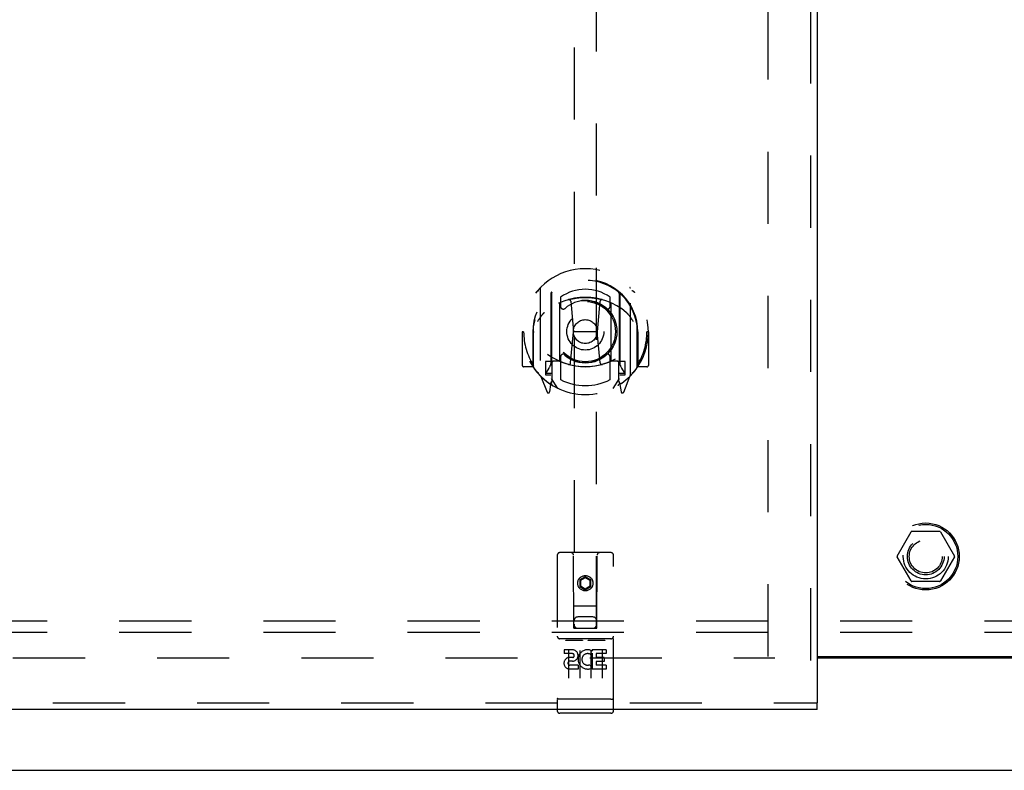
# Model space of a CAD drawing. Header units: inches. Extents: x 0 to 146, y 0 to 94.
# Tile 5 of 22: x 35.39 to 46.33, y 34.22 to 42.55. Entities that reach past the tile are written whole.
import ezdxf

# ---------------------------------------------------------------- set-up
doc = ezdxf.new("R2010")
doc.units = ezdxf.units.IN
doc.header["$LTSCALE"] = 8.008147
doc.header["$MEASUREMENT"] = 0
doc.linetypes.add('HIDDEN', pattern=[0.2, 0.1, -0.1])
doc.layers.get('0').update_dxf_attribs({"linetype": 'CONTINUOUS'})
for name, color, linetype in [('DEFAULT_2', 8, 'HIDDEN'), ('DOOR_ASSEMBLY_LEFT', 7, 'CONTINUOUS'), ('SUBPANEL', 7, 'CONTINUOUS')]:
    doc.layers.add(name, color=color, linetype=linetype)

msp = doc.modelspace()

# ---------------------------------------------------------------- linework, layer by layer
at = {"color": 3, "linetype": 'Continuous'}
for p, q in [((44.247, 35.48), (46.658, 35.48)), ((44.247, 35.465), (46.658, 35.465)), ((24.516, 34.215), (66.39, 34.215))]:
    msp.add_line(p, q, dxfattribs=at)
at = {"layer": 'DEFAULT_2', "color": 8, "linetype": 'HIDDEN'}
for p, q in [((43.703, 35.48), (43.703, 62.95)), ((45.135, 36.595), (45.29, 36.863)), ((45.607, 36.868), (45.299, 36.868)), ((45.616, 36.863), (45.771, 36.595)), ((45.29, 36.318), (45.135, 36.585)), ((45.771, 36.585), (45.616, 36.318)), ((45.607, 36.313), (45.299, 36.313)), ((25.705, 35.465), (43.778, 35.465))]:
    msp.add_line(p, q, dxfattribs=at)
for radius in [0.372, 0.356, 0.204, 0.183]:
    msp.add_circle((45.453, 36.59), radius, dxfattribs=at)
for centre, start, end in [((45.299, 36.858), 90.0113, 149.988), ((45.607, 36.858), 30.0108, 89.9876), ((45.144, 36.59), 150.0117, 209.9873), ((45.762, 36.59), 330.0117, 29.9873), ((45.299, 36.323), 210.0108, 269.9876), ((45.607, 36.323), 270.0113, 329.988)]:
    msp.add_arc(centre, 0.01, start, end, dxfattribs=at)
at = {"layer": 'DOOR_ASSEMBLY_LEFT', "color": 8, "linetype": 'HIDDEN'}
for p, q in [((44.172, 63.465), (44.172, 34.965)), ((41.547, 47.048), (41.547, 35.793)), ((41.797, 35.793), (41.797, 47.048)), ((41.172, 39.569), (41.172, 38.602)), ((41.29, 39.515), (41.29, 38.499)), ((41.297, 39.511), (41.297, 38.508)), ((42.047, 39.511), (42.047, 38.508)), ((42.055, 39.515), (42.055, 38.499)), ((42.172, 38.602), (42.172, 39.569)), ((41.39, 38.767), (41.39, 39.399)), ((41.397, 39.471), (41.397, 39.368)), ((41.51, 39.425), (41.54, 39.086)), ((41.835, 39.425), (41.805, 39.086)), ((41.947, 39.368), (41.947, 39.471)), ((41.955, 39.399), (41.955, 38.767)), ((41.097, 39.152), (41.098, 39.155)), ((42.247, 39.152), (42.247, 39.155)), ((40.987, 39.086), (40.972, 39.086)), ((40.972, 39.086), (40.972, 38.712)), ((41.09, 39.086), (41.105, 39.085)), ((41.09, 39.086), (41.09, 38.697)), ((41.097, 38.695), (41.097, 39.152)), ((41.509, 38.741), (41.54, 39.086)), ((41.805, 39.086), (41.54, 39.086)), ((41.836, 38.741), (41.805, 39.086)), ((42.255, 39.086), (42.24, 39.085)), ((42.247, 38.695), (42.247, 39.152)), ((42.255, 39.086), (42.255, 38.697)), ((42.372, 39.086), (42.357, 39.086)), ((42.372, 39.086), (42.372, 38.712)), ((41.29, 38.756), (41.23, 38.756)), ((41.23, 38.756), (41.23, 38.606)), ((41.3, 38.74), (41.3, 38.532)), ((41.39, 38.758), (41.317, 38.758)), ((41.386, 38.76), (41.32, 38.76)), ((41.397, 38.807), (41.397, 38.554)), ((41.947, 38.554), (41.947, 38.807)), ((42.027, 38.758), (41.955, 38.758)), ((42.025, 38.76), (41.959, 38.76)), ((42.045, 38.532), (42.045, 38.74)), ((42.115, 38.756), (42.055, 38.756)), ((42.115, 38.606), (42.115, 38.756)), ((41.09, 38.697), (40.987, 38.697)), ((41.09, 38.697), (41.098, 38.712)), ((41.23, 38.606), (41.29, 38.606)), ((41.268, 38.68), (41.238, 38.634)), ((41.242, 38.626), (41.297, 38.626)), ((42.047, 38.626), (42.102, 38.626)), ((42.055, 38.606), (42.115, 38.606)), ((42.107, 38.634), (42.077, 38.68)), ((42.247, 38.712), (42.255, 38.697)), ((42.357, 38.697), (42.255, 38.697)), ((41.177, 38.591), (41.247, 38.416)), ((41.268, 38.516), (41.273, 38.513)), ((41.276, 38.419), (41.29, 38.499)), ((41.367, 38.457), (41.297, 38.566)), ((42.047, 38.566), (41.977, 38.457)), ((42.055, 38.499), (42.069, 38.419)), ((42.076, 38.515), (42.076, 38.516)), ((42.076, 38.516), (42.077, 38.516)), ((42.076, 38.516), (42.077, 38.516)), ((42.098, 38.416), (42.168, 38.591)), ((41.36, 36.603), (41.36, 34.878)), ((41.955, 36.633), (41.39, 36.633)), ((41.546, 35.793), (41.542, 36.603)), ((41.799, 35.793), (41.802, 36.603)), ((41.985, 34.878), (41.985, 36.603)), ((41.672, 36.365), (41.61, 36.329)), ((41.61, 36.329), (41.62, 36.323)), ((41.61, 36.329), (41.61, 36.257)), ((41.672, 36.353), (41.62, 36.323)), ((41.62, 36.323), (41.62, 36.263)), ((41.735, 36.329), (41.672, 36.365)), ((41.672, 36.365), (41.672, 36.353)), ((41.725, 36.323), (41.672, 36.353)), ((41.735, 36.329), (41.725, 36.323)), ((41.725, 36.263), (41.725, 36.323)), ((41.735, 36.257), (41.735, 36.329)), ((41.61, 36.257), (41.62, 36.263)), ((41.61, 36.257), (41.672, 36.221)), ((41.62, 36.263), (41.672, 36.232)), ((41.672, 36.232), (41.725, 36.263)), ((41.672, 36.221), (41.735, 36.257)), ((41.672, 36.221), (41.672, 36.232)), ((41.735, 36.257), (41.725, 36.263)), ((41.545, 36.043), (41.8, 36.043)), ((41.757, 35.918), (41.587, 35.918)), ((41.546, 35.793), (41.567, 35.793)), ((41.567, 35.793), (41.777, 35.793)), ((41.777, 35.793), (41.799, 35.793)), ((41.955, 35.676), (41.39, 35.676)), ((41.461, 35.659), (41.633, 35.659)), ((41.711, 35.659), (41.883, 35.659)), ((41.528, 35.554), (41.436, 35.554)), ((41.436, 35.554), (41.436, 35.511)), ((41.485, 35.545), (41.485, 35.239)), ((41.61, 35.545), (41.61, 35.239)), ((41.735, 35.545), (41.735, 35.239)), ((41.904, 35.554), (41.748, 35.554)), ((41.748, 35.554), (41.748, 35.541)), ((41.86, 35.545), (41.86, 35.239)), ((41.904, 35.554), (41.904, 35.511)), ((41.528, 35.511), (41.436, 35.511)), ((41.532, 35.468), (41.486, 35.468)), ((41.748, 35.518), (41.735, 35.499)), ((41.745, 35.543), (41.748, 35.541)), ((41.748, 35.518), (41.748, 35.34)), ((41.904, 35.511), (41.791, 35.511)), ((41.791, 35.511), (41.791, 35.468)), ((41.883, 35.468), (41.791, 35.468)), ((41.883, 35.468), (41.883, 35.425)), ((41.528, 35.427), (41.5, 35.427)), ((41.592, 35.383), (41.5, 35.383)), ((41.592, 35.34), (41.5, 35.34)), ((41.592, 35.383), (41.592, 35.34)), ((41.724, 35.388), (41.741, 35.349)), ((41.904, 35.34), (41.748, 35.34)), ((41.883, 35.425), (41.791, 35.425)), ((41.791, 35.425), (41.791, 35.383)), ((41.904, 35.383), (41.791, 35.383)), ((41.904, 35.383), (41.904, 35.34)), ((41.378, 35.006), (41.377, 35.006)), ((41.379, 35.006), (41.378, 35.006)), ((41.38, 35.006), (41.379, 35.006)), ((41.379, 35.006), (41.379, 35.006)), ((41.381, 35.006), (41.38, 35.006)), ((41.382, 35.006), (41.381, 35.006)), ((41.383, 35.006), (41.382, 35.006)), ((41.382, 35.006), (41.382, 35.006)), ((41.384, 35.006), (41.383, 35.006)), ((41.385, 35.006), (41.384, 35.006)), ((41.386, 35.006), (41.385, 35.006)), ((41.387, 35.006), (41.386, 35.006)), ((41.388, 35.006), (41.387, 35.006)), ((41.387, 35.006), (41.387, 35.006)), ((41.389, 35.006), (41.388, 35.006)), ((41.39, 35.006), (41.389, 35.006)), ((41.955, 35.006), (41.39, 35.006)), ((41.955, 35.006), (41.956, 35.006)), ((41.956, 35.006), (41.957, 35.006)), ((41.957, 35.006), (41.958, 35.006)), ((41.958, 35.006), (41.959, 35.006)), ((41.959, 35.006), (41.96, 35.006)), ((41.96, 35.006), (41.961, 35.006)), ((41.96, 35.006), (41.96, 35.006)), ((41.961, 35.006), (41.962, 35.006)), ((41.962, 35.006), (41.963, 35.006)), ((41.963, 35.006), (41.964, 35.006)), ((41.964, 35.006), (41.965, 35.006)), ((41.964, 35.006), (41.964, 35.006)), ((41.965, 35.006), (41.966, 35.006)), ((41.966, 35.006), (41.967, 35.006)), ((41.967, 35.006), (41.968, 35.006)), ((41.968, 35.006), (41.969, 35.006)), ((41.968, 35.006), (41.968, 35.006)), ((24.547, 34.965), (44.247, 34.965)), ((41.955, 34.848), (41.39, 34.848))]:
    msp.add_line(p, q, dxfattribs=at)
at = {"layer": 'DOOR_ASSEMBLY_LEFT', "color": 3, "linetype": 'Continuous'}
for p, q in [((44.247, 63.465), (44.247, 34.965)), ((44.247, 34.89), (24.547, 34.89))]:
    msp.add_line(p, q, dxfattribs=at)
at = {"layer": 'DOOR_ASSEMBLY_LEFT', "color": 7, "linetype": 'Continuous'}
msp.add_line((44.247, 34.89), (44.247, 34.965), dxfattribs=at)
at = {"layer": 'DOOR_ASSEMBLY_LEFT', "color": 8, "linetype": 'HIDDEN'}
for points in [[(41.127, 39.524), (41.128, 39.525), (41.128, 39.526), (41.129, 39.527), (41.13, 39.528), (41.131, 39.528), (41.131, 39.529), (41.132, 39.53), (41.133, 39.531), (41.134, 39.532), (41.134, 39.532), (41.135, 39.533), (41.136, 39.534), (41.137, 39.534), (41.137, 39.535), (41.138, 39.536), (41.139, 39.536), (41.14, 39.537), (41.141, 39.538), (41.142, 39.538), (41.142, 39.539), (41.143, 39.54), (41.144, 39.54), (41.145, 39.541), (41.146, 39.541), (41.147, 39.542), (41.148, 39.542), (41.148, 39.543), (41.149, 39.543), (41.15, 39.544), (41.151, 39.544), (41.152, 39.545), (41.153, 39.545), (41.154, 39.546), (41.155, 39.546)], [(42.19, 39.546), (42.191, 39.546), (42.192, 39.545), (42.193, 39.545), (42.194, 39.544), (42.195, 39.544), (42.196, 39.543), (42.196, 39.543), (42.197, 39.542), (42.198, 39.542), (42.199, 39.541), (42.2, 39.541), (42.201, 39.54), (42.202, 39.54), (42.203, 39.539), (42.203, 39.538), (42.204, 39.538), (42.205, 39.537), (42.206, 39.536), (42.207, 39.536), (42.207, 39.535), (42.208, 39.534), (42.209, 39.534), (42.21, 39.533), (42.211, 39.532), (42.211, 39.532), (42.212, 39.531), (42.213, 39.53), (42.214, 39.529), (42.214, 39.528), (42.215, 39.528), (42.216, 39.527), (42.216, 39.526), (42.217, 39.525), (42.218, 39.524)], [(41.485, 39.442), (41.49, 39.444), (41.495, 39.445), (41.501, 39.447), (41.506, 39.448), (41.512, 39.449), (41.517, 39.451), (41.523, 39.452), (41.528, 39.453), (41.534, 39.454), (41.539, 39.455), (41.544, 39.456), (41.55, 39.457), (41.556, 39.458), (41.561, 39.459), (41.567, 39.46), (41.572, 39.461), (41.578, 39.462), (41.583, 39.462), (41.589, 39.463), (41.594, 39.464), (41.6, 39.464), (41.605, 39.465), (41.611, 39.465), (41.617, 39.466), (41.622, 39.466), (41.628, 39.467), (41.633, 39.467), (41.639, 39.467), (41.645, 39.467), (41.65, 39.468), (41.656, 39.468), (41.661, 39.468), (41.667, 39.468), (41.672, 39.468), (41.678, 39.468), (41.684, 39.468), (41.689, 39.468), (41.695, 39.468), (41.7, 39.467), (41.706, 39.467), (41.712, 39.467), (41.717, 39.467), (41.723, 39.466), (41.728, 39.466), (41.734, 39.465), (41.74, 39.465), (41.745, 39.464), (41.751, 39.464), (41.756, 39.463), (41.762, 39.462), (41.767, 39.462), (41.773, 39.461), (41.778, 39.46), (41.784, 39.459), (41.789, 39.458), (41.795, 39.457), (41.8, 39.456), (41.806, 39.455), (41.811, 39.454), (41.817, 39.453), (41.822, 39.452), (41.828, 39.451), (41.833, 39.449), (41.839, 39.448), (41.844, 39.447), (41.85, 39.445), (41.855, 39.444), (41.86, 39.442)], [(41.218, 39.301), (41.217, 39.299), (41.215, 39.298), (41.214, 39.296), (41.212, 39.295), (41.21, 39.293), (41.209, 39.292), (41.207, 39.29), (41.205, 39.289), (41.204, 39.287), (41.202, 39.285), (41.2, 39.283), (41.198, 39.281), (41.196, 39.279), (41.194, 39.277), (41.192, 39.274), (41.19, 39.272), (41.188, 39.269), (41.186, 39.267), (41.184, 39.264), (41.182, 39.262), (41.18, 39.259), (41.177, 39.256), (41.175, 39.253), (41.173, 39.249), (41.17, 39.246), (41.168, 39.243), (41.165, 39.239), (41.163, 39.235), (41.16, 39.231), (41.158, 39.227), (41.155, 39.223), (41.152, 39.219), (41.149, 39.214), (41.146, 39.209), (41.143, 39.204), (41.14, 39.199)], [(42.205, 39.199), (42.202, 39.204), (42.199, 39.209), (42.196, 39.214), (42.193, 39.219), (42.19, 39.223), (42.187, 39.227), (42.185, 39.231), (42.182, 39.235), (42.18, 39.239), (42.177, 39.243), (42.175, 39.246), (42.172, 39.249), (42.17, 39.253), (42.168, 39.256), (42.165, 39.259), (42.163, 39.262), (42.161, 39.264), (42.159, 39.267), (42.157, 39.269), (42.155, 39.272), (42.153, 39.274), (42.151, 39.277), (42.149, 39.279), (42.147, 39.281), (42.145, 39.283), (42.143, 39.285), (42.141, 39.287), (42.14, 39.289), (42.138, 39.29), (42.136, 39.292), (42.135, 39.293), (42.133, 39.295), (42.131, 39.296), (42.13, 39.298), (42.128, 39.299), (42.127, 39.301)], [(41.155, 38.625), (41.154, 38.625), (41.153, 38.626), (41.152, 38.626), (41.151, 38.627), (41.15, 38.627), (41.149, 38.628), (41.148, 38.628), (41.148, 38.629), (41.147, 38.629), (41.146, 38.63), (41.145, 38.63), (41.144, 38.631), (41.143, 38.631), (41.142, 38.632), (41.142, 38.633), (41.141, 38.633), (41.14, 38.634), (41.139, 38.635), (41.138, 38.635), (41.137, 38.636), (41.137, 38.637), (41.136, 38.637), (41.135, 38.638), (41.134, 38.639), (41.134, 38.64), (41.133, 38.64), (41.132, 38.641), (41.131, 38.642), (41.131, 38.643), (41.13, 38.643), (41.129, 38.644), (41.128, 38.645), (41.128, 38.646), (41.127, 38.647)], [(42.218, 38.647), (42.217, 38.646), (42.216, 38.645), (42.216, 38.644), (42.215, 38.643), (42.214, 38.643), (42.214, 38.642), (42.213, 38.641), (42.212, 38.64), (42.211, 38.64), (42.211, 38.639), (42.21, 38.638), (42.209, 38.637), (42.208, 38.637), (42.207, 38.636), (42.207, 38.635), (42.206, 38.635), (42.205, 38.634), (42.204, 38.633), (42.203, 38.633), (42.203, 38.632), (42.202, 38.631), (42.201, 38.631), (42.2, 38.63), (42.199, 38.63), (42.198, 38.629), (42.197, 38.629), (42.196, 38.628), (42.196, 38.628), (42.195, 38.627), (42.194, 38.627), (42.193, 38.626), (42.192, 38.626), (42.191, 38.625), (42.19, 38.625)], [(41.455, 35.658), (41.455, 35.658), (41.455, 35.658), (41.455, 35.658), (41.455, 35.658), (41.455, 35.659), (41.456, 35.659), (41.456, 35.659), (41.456, 35.659), (41.456, 35.659), (41.456, 35.659), (41.456, 35.659), (41.456, 35.659), (41.456, 35.659), (41.456, 35.659), (41.457, 35.659), (41.457, 35.659), (41.457, 35.659), (41.457, 35.659), (41.457, 35.659), (41.457, 35.659), (41.457, 35.659), (41.457, 35.659), (41.458, 35.659), (41.458, 35.659), (41.458, 35.659), (41.458, 35.659), (41.458, 35.659), (41.458, 35.659), (41.458, 35.659), (41.459, 35.659), (41.459, 35.659), (41.459, 35.659), (41.459, 35.659), (41.459, 35.659), (41.459, 35.659), (41.46, 35.659), (41.46, 35.659), (41.46, 35.659), (41.46, 35.659), (41.46, 35.659), (41.461, 35.659), (41.461, 35.659), (41.461, 35.659), (41.461, 35.659), (41.461, 35.659)], [(41.633, 35.659), (41.634, 35.659), (41.634, 35.659), (41.634, 35.659), (41.634, 35.659), (41.634, 35.659), (41.635, 35.659), (41.635, 35.659), (41.635, 35.659), (41.635, 35.659), (41.635, 35.659), (41.636, 35.659), (41.636, 35.659), (41.636, 35.659), (41.636, 35.659), (41.636, 35.659), (41.636, 35.659), (41.637, 35.659), (41.637, 35.659), (41.637, 35.659), (41.637, 35.659), (41.637, 35.659), (41.637, 35.659), (41.637, 35.659), (41.638, 35.659), (41.638, 35.659), (41.638, 35.659), (41.638, 35.659), (41.638, 35.659), (41.638, 35.659), (41.638, 35.659), (41.638, 35.659), (41.639, 35.659), (41.639, 35.659), (41.639, 35.659), (41.639, 35.659), (41.639, 35.659), (41.639, 35.659), (41.639, 35.659), (41.639, 35.659), (41.639, 35.659), (41.64, 35.659), (41.64, 35.658), (41.64, 35.658), (41.64, 35.658), (41.64, 35.658), (41.64, 35.658)], [(41.705, 35.658), (41.705, 35.658), (41.705, 35.658), (41.705, 35.658), (41.705, 35.658), (41.705, 35.659), (41.706, 35.659), (41.706, 35.659), (41.706, 35.659), (41.706, 35.659), (41.706, 35.659), (41.706, 35.659), (41.706, 35.659), (41.706, 35.659), (41.706, 35.659), (41.707, 35.659), (41.707, 35.659), (41.707, 35.659), (41.707, 35.659), (41.707, 35.659), (41.707, 35.659), (41.707, 35.659), (41.707, 35.659), (41.708, 35.659), (41.708, 35.659), (41.708, 35.659), (41.708, 35.659), (41.708, 35.659), (41.708, 35.659), (41.708, 35.659), (41.709, 35.659), (41.709, 35.659), (41.709, 35.659), (41.709, 35.659), (41.709, 35.659), (41.709, 35.659), (41.71, 35.659), (41.71, 35.659), (41.71, 35.659), (41.71, 35.659), (41.71, 35.659), (41.711, 35.659), (41.711, 35.659), (41.711, 35.659), (41.711, 35.659), (41.711, 35.659)], [(41.883, 35.659), (41.884, 35.659), (41.884, 35.659), (41.884, 35.659), (41.884, 35.659), (41.884, 35.659), (41.885, 35.659), (41.885, 35.659), (41.885, 35.659), (41.885, 35.659), (41.885, 35.659), (41.886, 35.659), (41.886, 35.659), (41.886, 35.659), (41.886, 35.659), (41.886, 35.659), (41.886, 35.659), (41.887, 35.659), (41.887, 35.659), (41.887, 35.659), (41.887, 35.659), (41.887, 35.659), (41.887, 35.659), (41.887, 35.659), (41.888, 35.659), (41.888, 35.659), (41.888, 35.659), (41.888, 35.659), (41.888, 35.659), (41.888, 35.659), (41.888, 35.659), (41.888, 35.659), (41.889, 35.659), (41.889, 35.659), (41.889, 35.659), (41.889, 35.659), (41.889, 35.659), (41.889, 35.659), (41.889, 35.659), (41.889, 35.659), (41.889, 35.659), (41.89, 35.659), (41.89, 35.658), (41.89, 35.658), (41.89, 35.658), (41.89, 35.658), (41.89, 35.658)], [(41.377, 35.006), (41.376, 35.006), (41.376, 35.006), (41.375, 35.006), (41.375, 35.006), (41.375, 35.007), (41.374, 35.007), (41.374, 35.007), (41.374, 35.007), (41.373, 35.007), (41.373, 35.007), (41.373, 35.007), (41.372, 35.007), (41.372, 35.007), (41.372, 35.007), (41.371, 35.007), (41.371, 35.007), (41.371, 35.007), (41.37, 35.007), (41.37, 35.007), (41.37, 35.007), (41.369, 35.008), (41.369, 35.008), (41.369, 35.008), (41.368, 35.008), (41.368, 35.008), (41.368, 35.008), (41.368, 35.008), (41.367, 35.008), (41.367, 35.008), (41.367, 35.008), (41.367, 35.008), (41.366, 35.008), (41.366, 35.008), (41.366, 35.009), (41.366, 35.009), (41.365, 35.009), (41.365, 35.009), (41.365, 35.009), (41.365, 35.009), (41.364, 35.009), (41.364, 35.009), (41.364, 35.009), (41.364, 35.009), (41.364, 35.009), (41.363, 35.01), (41.363, 35.01), (41.363, 35.01), (41.363, 35.01), (41.363, 35.01), (41.362, 35.01), (41.362, 35.01), (41.362, 35.01), (41.362, 35.01), (41.362, 35.01), (41.362, 35.01), (41.362, 35.011), (41.361, 35.011), (41.361, 35.011), (41.361, 35.011), (41.361, 35.011), (41.361, 35.011), (41.361, 35.011), (41.361, 35.011), (41.361, 35.011), (41.361, 35.011), (41.36, 35.012), (41.36, 35.012), (41.36, 35.012), (41.36, 35.012), (41.36, 35.012), (41.36, 35.012), (41.36, 35.012), (41.36, 35.012), (41.36, 35.012), (41.36, 35.013), (41.36, 35.013), (41.36, 35.013), (41.36, 35.013), (41.36, 35.013)], [(41.969, 35.006), (41.969, 35.006), (41.97, 35.006), (41.97, 35.007), (41.971, 35.007), (41.971, 35.007), (41.971, 35.007), (41.972, 35.007), (41.972, 35.007), (41.972, 35.007), (41.973, 35.007), (41.973, 35.007), (41.973, 35.007), (41.974, 35.007), (41.974, 35.007), (41.974, 35.007), (41.975, 35.007), (41.975, 35.007), (41.975, 35.007), (41.976, 35.008), (41.976, 35.008), (41.976, 35.008), (41.976, 35.008), (41.977, 35.008), (41.977, 35.008), (41.977, 35.008), (41.978, 35.008), (41.978, 35.008), (41.978, 35.008), (41.978, 35.008), (41.979, 35.008), (41.979, 35.008), (41.979, 35.009), (41.979, 35.009), (41.98, 35.009), (41.98, 35.009), (41.98, 35.009), (41.98, 35.009), (41.981, 35.009), (41.981, 35.009), (41.981, 35.009), (41.981, 35.009), (41.981, 35.009), (41.982, 35.01), (41.982, 35.01), (41.982, 35.01), (41.982, 35.01), (41.982, 35.01), (41.983, 35.01), (41.983, 35.01), (41.983, 35.01), (41.983, 35.01), (41.983, 35.01), (41.983, 35.01), (41.983, 35.011), (41.984, 35.011), (41.984, 35.011), (41.984, 35.011), (41.984, 35.011), (41.984, 35.011), (41.984, 35.011), (41.984, 35.011), (41.984, 35.011), (41.984, 35.011), (41.984, 35.012), (41.985, 35.012), (41.985, 35.012), (41.985, 35.012), (41.985, 35.012), (41.985, 35.012), (41.985, 35.012), (41.985, 35.012), (41.985, 35.012), (41.985, 35.013), (41.985, 35.013), (41.985, 35.013), (41.985, 35.013), (41.985, 35.013)]]:
    msp.add_lwpolyline(points, dxfattribs=at)
for centre, radius in [((41.672, 39.088), 0.35), ((41.672, 39.088), 0.335), ((41.672, 39.088), 0.205), ((41.672, 39.088), 0.133), ((41.672, 36.293), 0.085), ((41.672, 36.293), 0.0845)]:
    msp.add_circle(centre, radius, dxfattribs=at)
for centre, radius, start, end in [((41.672, 39.086), 0.7, 305.5126, 234.4874), ((41.672, 39.083), 0.583, 0.2464, 179.7536), ((41.672, 39.078), 0.58, 7.6622, 172.3378), ((41.187, 39.569), 0.015, 135.0748, 180), ((41.305, 39.515), 0.015, 130.3587, 180), ((41.317, 39.511), 0.02, 129.3378, 179.9984), ((41.672, 39.078), 0.48, 55.0461, 124.9539), ((42.027, 39.511), 0.02, 0, 50.6594), ((42.04, 39.515), 0.015, 0, 49.6413), ((42.157, 39.569), 0.015, 0, 44.9252), ((41.672, 38.768), 0.7, 49.529, 130.471), ((41.405, 39.399), 0.015, 112.9863, 180), ((41.672, 39.088), 0.343, 48.8739, 131.1261), ((41.49, 39.423), 0.02, 5.0796, 105.5752), ((41.855, 39.423), 0.02, 74.4248, 174.9204), ((41.94, 39.399), 0.015, 0, 67.0137), ((41.427, 39.368), 0.03, 180, 311.1261), ((41.917, 39.368), 0.03, 228.8739, 360), ((41.117, 39.152), 0.02, 172.3378, 180), ((42.227, 39.152), 0.02, 0, 7.6622), ((41.672, 39.086), 0.685, 180, 213.0115), ((41.672, 39.086), 0.685, 326.9885, 360), ((41.672, 39.398), 0.7, 233.2319, 306.7681), ((41.427, 38.807), 0.03, 48.8739, 180), ((41.672, 39.088), 0.343, 228.8739, 311.1261), ((41.917, 38.807), 0.03, 0, 131.1261), ((41.109, 38.782), 0.188, 327.3208, 360), ((41.317, 38.738), 0.02, 90, 180), ((41.32, 38.74), 0.02, 90, 180), ((41.386, 38.74), 0.02, 66.536, 90), ((41.405, 38.767), 0.015, 180, 247.0137), ((41.672, 39.4), 0.7, 246.536, 293.464), ((41.489, 38.743), 0.02, 254.3869, 354.9204), ((41.856, 38.743), 0.02, 185.0796, 285.6131), ((41.94, 38.767), 0.015, 292.9863, 360), ((41.959, 38.74), 0.02, 90, 113.464), ((42.025, 38.74), 0.02, 0, 90), ((42.027, 38.738), 0.02, 0, 90), ((42.235, 38.782), 0.188, 180, 212.6792), ((40.987, 38.712), 0.015, 180, 270), ((41.117, 38.695), 0.02, 180, 215.2961), ((41.672, 39.088), 0.7, 215.2961, 324.7039), ((41.242, 38.631), 0.005, 147.3208, 270), ((42.102, 38.631), 0.005, 270, 32.6792), ((42.227, 38.695), 0.02, 324.7039, 360), ((42.357, 38.712), 0.015, 270, 360), ((41.187, 38.602), 0.015, 180, 224.9252), ((41.277, 38.532), 0.02, 234.4874, 360), ((41.28, 38.532), 0.02, 234.7457, 360), ((41.317, 38.508), 0.02, 180, 238.5295), ((41.672, 39.088), 0.6, 242.7204, 297.2796), ((42.027, 38.508), 0.02, 301.4688, 359.9992), ((42.065, 38.532), 0.02, 180, 305.2543), ((42.067, 38.532), 0.02, 180, 305.5126), ((42.157, 38.602), 0.015, 315.0748, 360), ((41.261, 38.421), 0.015, 201.8041, 350), ((42.084, 38.421), 0.015, 190, 338.1959), ((41.39, 36.603), 0.03, 90, 180), ((41.512, 36.603), 0.03, 0, 90), ((41.832, 36.603), 0.03, 90, 180), ((41.955, 36.603), 0.03, 0, 90), ((41.587, 35.878), 0.04, 90, 180), ((41.757, 35.878), 0.04, 0, 90), ((41.587, 35.833), 0.04, 180, 270), ((41.757, 35.833), 0.04, 270, 360), ((41.39, 35.706), 0.03, 180, 270), ((41.955, 35.706), 0.03, 270, 360), ((41.528, 35.49), 0.0635, 270, 90), ((41.698, 35.447), 0.107, 64.2636, 293.4027), ((41.499, 35.405), 0.0644, 102.2995, 270.0775), ((41.528, 35.489), 0.0219, 280.307, 90), ((41.698, 35.447), 0.0639, 54.8895, 293.4026), ((41.5, 35.405), 0.0219, 89.9011, 270), ((41.39, 34.878), 0.03, 180, 270), ((41.955, 34.878), 0.03, 270, 360)]:
    msp.add_arc(centre, radius, start, end, dxfattribs=at)
at = {"layer": 'SUBPANEL', "color": 8, "linetype": 'HIDDEN'}
for p, q in [((62.922, 35.871), (27.984, 35.871)), ((62.922, 35.746), (27.984, 35.746))]:
    msp.add_line(p, q, dxfattribs=at)
msp.add_circle((45.453, 36.59), 0.25, dxfattribs=at)

doc.saveas('drawing.dxf')
